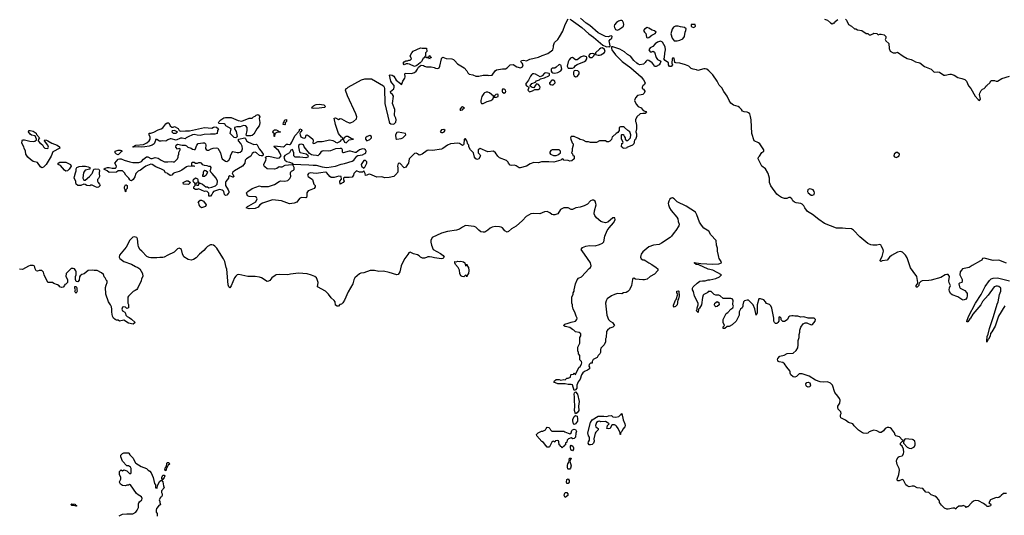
# Model space of a CAD drawing. Header units: inches. Extents: x 2386215 to 2556187, y 580866 to 760840.
# Tile 57 of 203: x 2408011 to 2421221, y 675403 to 682056. Entities that reach past the tile are written whole.
import ezdxf

# ---------------------------------------------------------------- set-up
doc = ezdxf.new("R2010")
doc.units = ezdxf.units.IN
doc.header["$MEASUREMENT"] = 0
for name, color, linetype in [('C4607', 7, 'Continuous'), ('C4608', 7, 'Continuous'), ('C4617', 7, 'Continuous'), ('C4618', 7, 'Continuous'), ('C4627', 7, 'Continuous'), ('C4628', 7, 'Continuous')]:
    doc.layers.add(name, color=color, linetype=linetype)

msp = doc.modelspace()

# ---------------------------------------------------------------- linework, layer by layer
at = {"layer": 'C4607', "color": 5}
for points, elevation in [([(2409078, 680000), (2409077, 679990), (2409082, 679950), (2409070, 679926), (2409054, 679910), (2409054, 679890), (2409062, 679870), (2409082, 679850), (2409091, 679830), (2409070, 679809), (2409050, 679804), (2409026, 679810), (2408984, 679836), (2408964, 679836), (2408950, 679826), (2408910, 679829), (2408890, 679842), (2408870, 679848), (2408830, 679828), (2408789, 679829), (2408769, 679850), (2408762, 679870), (2408762, 679890), (2408742, 679930), (2408744, 679950), (2408760, 680000)], 60), ([(2408868, 680000), (2408861, 679970), (2408858, 679930), (2408870, 679902), (2408890, 679902), (2408949, 679951), (2408982, 679990), (2408986, 680000)], 60), ([(2409580, 680000), (2409571, 679990), (2409554, 679946), (2409531, 679910), (2409510, 679895), (2409498, 679898), (2409490, 679906), (2409475, 679930), (2409435, 679970), (2409418, 679998), (2409416, 680000)], 60), ([(2410000, 679987), (2409990, 679994), (2409970, 679998), (2409969, 680000)], 60), ([(2410000, 678895), (2409950, 678870), (2409930, 678864), (2409890, 678865), (2409850, 678858), (2409770, 678858), (2409750, 678862), (2409718, 678878), (2409650, 678949), (2409624, 678970), (2409604, 679010), (2409599, 679030), (2409593, 679113), (2409582, 679130), (2409550, 679143), (2409530, 679138), (2409490, 679098), (2409438, 679002), (2409350, 678893), (2409344, 678870), (2409356, 678850), (2409410, 678808), (2409510, 678774), (2409563, 678743), (2409596, 678730), (2409621, 678710), (2409658, 678650), (2409662, 678610), (2409644, 678576), (2409642, 678550), (2409590, 678446), (2409584, 678436), (2409560, 678420), (2409532, 678408), (2409470, 678346), (2409462, 678330), (2409462, 678250), (2409471, 678231), (2409471, 678189), (2409450, 678178), (2409430, 678198), (2409410, 678202), (2409390, 678195), (2409381, 678170), (2409392, 678150), (2409422, 678130), (2409432, 678112), (2409434, 678090), (2409454, 678070), (2409480, 678060), (2409510, 678038), (2409562, 677990), (2409534, 677970), (2409470, 677982), (2409410, 678022), (2409350, 678008), (2409330, 678022), (2409310, 678024), (2409290, 678033), (2409270, 678050), (2409258, 678078), (2409249, 678130), (2409249, 678170), (2409242, 678202), (2409230, 678228), (2409201, 678270), (2409167, 678373), (2409166, 678414), (2409162, 678422), (2409163, 678463), (2409169, 678491), (2409186, 678530), (2409186, 678550), (2409176, 678556), (2409158, 678590), (2409145, 678605), (2409134, 678634), (2409110, 678658), (2409050, 678688), (2409012, 678688), (2408990, 678694), (2408930, 678689), (2408874, 678646), (2408843, 678637), (2408821, 678619), (2408815, 678605), (2408810, 678558), (2408790, 678535), (2408770, 678542), (2408759, 678570), (2408761, 678610), (2408769, 678630), (2408769, 678670), (2408763, 678683), (2408746, 678710), (2408730, 678718), (2408702, 678718), (2408633, 678647), (2408632, 678610), (2408652, 678568), (2408650, 678526), (2408630, 678506), (2408618, 678502), (2408614, 678490), (2408593, 678467), (2408570, 678462), (2408550, 678469), (2408542, 678482), (2408518, 678498), (2408470, 678515), (2408450, 678528), (2408390, 678526), (2408338, 678630), (2408328, 678668), (2408307, 678687), (2408270, 678688), (2408250, 678678), (2408230, 678686), (2408218, 678710), (2408216, 678736), (2408206, 678750), (2408190, 678758), (2408150, 678755), (2408130, 678749), (2408050, 678704), (2408010, 678709)], 80), ([(2409345, 675395), (2409390, 675418), (2409450, 675425), (2409530, 675425), (2409570, 675445), (2409588, 675470), (2409604, 675510), (2409604, 675556), (2409608, 675572), (2409616, 675584), (2409648, 675610), (2409655, 675630), (2409646, 675650), (2409599, 675679), (2409578, 675698), (2409498, 675810), (2409485, 675815), (2409470, 675808), (2409450, 675808), (2409430, 675798), (2409390, 675802), (2409362, 675822), (2409350, 675846), (2409350, 675854), (2409368, 675890), (2409369, 675910), (2409349, 675950), (2409348, 675990), (2409366, 676010), (2409372, 676012), (2409390, 676002), (2409410, 676012), (2409450, 675998), (2409490, 675962), (2409507, 675973), (2409508, 676030), (2409498, 676050), (2409470, 676068), (2409449, 676069), (2409390, 676128), (2409369, 676190), (2409369, 676211), (2409389, 676231), (2409410, 676242), (2409470, 676242), (2409477, 676237), (2409490, 676214), (2409532, 676170), (2409562, 676110), (2409570, 676102), (2409640, 676060), (2409714, 676030), (2409734, 676010), (2409757, 675997), (2409775, 675975), (2409802, 675910), (2409821, 675830), (2409832, 675810), (2409834, 675770), (2409853, 675767), (2409858, 675802), (2409890, 675861), (2409914, 675874), (2409930, 675854), (2409938, 675798), (2409951, 675770), (2409912, 675730), (2409912, 675710), (2409922, 675690), (2409922, 675670), (2409914, 675650), (2409900, 675640), (2409882, 675610), (2409892, 675590), (2409893, 675573), (2409902, 675550), (2409872, 675528), (2409846, 675494), (2409842, 675470), (2409844, 675444), (2409853, 675427), (2409854, 675390)], 80), ([(2410000, 676069), (2409982, 676038), (2409970, 675998), (2409958, 676010), (2409969, 676051), (2409979, 676061), (2409983, 676097), (2409990, 676111), (2410000, 676112)], 80)]:
    msp.add_lwpolyline(points, dxfattribs=dict(at, elevation=elevation))
for points, elevation in [([(2409430, 679746), (2409428, 679770), (2409418, 679790), (2409418, 679810), (2409424, 679830), (2409430, 679838), (2409438, 679838), (2409451, 679831), (2409451, 679789), (2409434, 679770), (2409434, 679750)], 60), ([(2408766, 678386), (2408749, 678410), (2408758, 678430), (2408749, 678450), (2408750, 678474), (2408770, 678474), (2408777, 678457), (2408776, 678430), (2408781, 678410), (2408770, 678386)], 80), ([(2409926, 675886), (2409918, 675898), (2409917, 675910), (2409930, 675942), (2409950, 675942), (2409956, 675930), (2409951, 675910), (2409930, 675886)], 80), ([(2408770, 675525), (2408735, 675535), (2408710, 675535), (2408695, 675550), (2408710, 675557), (2408752, 675552), (2408758, 675538), (2408778, 675530)], 80)]:
    msp.add_lwpolyline(points, close=True, dxfattribs=dict(at, elevation=elevation))
at = {"layer": 'C4608', "color": 5, "elevation": 60}
for points in [[(2410000, 680442), (2409970, 680427), (2409930, 680429), (2409910, 680423), (2409885, 680425), (2409850, 680448), (2409834, 680446), (2409834, 680434), (2409813, 680390), (2409790, 680372), (2409750, 680358), (2409690, 680350), (2409650, 680344), (2409610, 680350), (2409544, 680344), (2409529, 680349), (2409570, 680373), (2409670, 680379), (2409716, 680404), (2409746, 680430), (2409762, 680450), (2409760, 680480), (2409748, 680510), (2409749, 680531), (2409770, 680532), (2409810, 680545), (2409870, 680578), (2409910, 680591), (2409930, 680605), (2409970, 680658), (2409990, 680671), (2410000, 680672)], [(2408760, 680000), (2408769, 680029), (2408770, 680054), (2408778, 680070), (2408810, 680086), (2408850, 680091), (2408894, 680090), (2408930, 680081), (2408952, 680070), (2408954, 680050), (2408890, 680035), (2408871, 680010), (2408868, 680000)], [(2409416, 680000), (2409390, 680028), (2409333, 680027), (2409310, 680009), (2409210, 680004), (2409184, 680025), (2409138, 680050), (2409158, 680062), (2409190, 680071), (2409210, 680071), (2409250, 680062), (2409296, 680064), (2409307, 680073), (2409308, 680090), (2409289, 680130), (2409330, 680184), (2409350, 680190), (2409372, 680190), (2409411, 680170), (2409490, 680148), (2409530, 680141), (2409610, 680138), (2409634, 680146), (2409646, 680154), (2409670, 680185), (2409710, 680216), (2409730, 680217), (2409770, 680194), (2409790, 680194), (2409830, 680204), (2409870, 680199), (2409911, 680170), (2409954, 680150), (2409990, 680147), (2410000, 680148)], [(2409969, 680000), (2409949, 680030), (2409914, 680050), (2409839, 680079), (2409790, 680114), (2409770, 680115), (2409705, 680090), (2409670, 680069), (2409630, 680037), (2409599, 680021), (2409580, 680000)], [(2408986, 680000), (2409006, 680050), (2409030, 680056), (2409072, 680050), (2409081, 680030), (2409078, 680000)]]:
    msp.add_lwpolyline(points, dxfattribs=at)
for points in [[(2408390, 680325), (2408396, 680344), (2408389, 680370), (2408343, 680430), (2408350, 680441), (2408370, 680439), (2408390, 680430), (2408440, 680400), (2408515, 680370), (2408544, 680350), (2408548, 680330), (2408457, 680283), (2408434, 680226), (2408365, 680110), (2408330, 680076), (2408310, 680069), (2408290, 680079), (2408250, 680139), (2408190, 680154), (2408157, 680177), (2408119, 680210), (2408094, 680250), (2408089, 680290), (2408069, 680330), (2408068, 680350), (2408040, 680400), (2408042, 680430), (2408050, 680442), (2408056, 680444), (2408076, 680444), (2408145, 680425), (2408190, 680421), (2408214, 680426), (2408235, 680445), (2408238, 680450), (2408217, 680497), (2408170, 680506), (2408150, 680518), (2408128, 680550), (2408133, 680567), (2408150, 680570), (2408190, 680558), (2408230, 680531), (2408236, 680516), (2408276, 680470), (2408262, 680450), (2408258, 680430), (2408282, 680402), (2408316, 680375), (2408331, 680350), (2408350, 680331)], [(2409330, 680242), (2409310, 680250), (2409293, 680270), (2409292, 680290), (2409303, 680297), (2409330, 680303), (2409364, 680304), (2409380, 680300), (2409386, 680290), (2409370, 680281)], [(2408630, 680023), (2408610, 680037), (2408559, 680100), (2408529, 680110), (2408528, 680130), (2408550, 680142), (2408630, 680142), (2408694, 680110), (2408702, 680090), (2408673, 680050), (2408650, 680027)]]:
    msp.add_lwpolyline(points, close=True, dxfattribs=at)
at = {"layer": 'C4617', "color": 5}
for points, elevation in [([(2410088, 680000), (2410071, 679990), (2410050, 679968), (2410036, 679964), (2410030, 679964), (2410000, 679987)], 60), ([(2410867, 680000), (2410862, 679990), (2410870, 679982), (2410882, 679950), (2410876, 679944), (2410870, 679942), (2410830, 679958), (2410812, 679948), (2410811, 679930), (2410777, 679883), (2410771, 679869), (2410771, 679830), (2410810, 679774), (2410816, 679750), (2410816, 679730), (2410810, 679722), (2410790, 679702), (2410770, 679698), (2410758, 679710), (2410749, 679750), (2410740, 679760), (2410729, 679769), (2410690, 679775), (2410611, 679749), (2410602, 679738), (2410590, 679708), (2410570, 679688), (2410547, 679687), (2410547, 679727), (2410526, 679750), (2410510, 679755), (2410490, 679749), (2410410, 679786), (2410390, 679778), (2410370, 679778), (2410348, 679790), (2410348, 679810), (2410366, 679830), (2410366, 679850), (2410362, 679862), (2410346, 679870), (2410338, 679890), (2410342, 679910), (2410370, 679932), (2410398, 679918), (2410402, 679910), (2410402, 679882), (2410418, 679862), (2410410, 679866), (2410378, 679862), (2410374, 679850), (2410378, 679838), (2410390, 679834), (2410410, 679834), (2410420, 679860), (2410430, 679862), (2410462, 679850), (2410510, 679811), (2410530, 679811), (2410550, 679801), (2410590, 679806), (2410636, 679824), (2410662, 679850), (2410664, 679890), (2410649, 679930), (2410618, 679958), (2410593, 679993), (2410583, 680000)], 60), ([(2410528, 680000), (2410512, 679970), (2410490, 679949), (2410466, 679950), (2410468, 679968), (2410476, 679984), (2410477, 680000)], 60), ([(2412053, 680000), (2411990, 679990), (2411910, 679998), (2411887, 679990), (2411871, 679970), (2411882, 679950), (2411938, 679910), (2411958, 679850), (2411974, 679830), (2411974, 679810), (2411962, 679790), (2411895, 679765), (2411883, 679757), (2411865, 679730), (2411865, 679690), (2411858, 679670), (2411850, 679665), (2411790, 679669), (2411765, 679655), (2411730, 679607), (2411693, 679593), (2411630, 679584), (2411524, 679624), (2411402, 679638), (2411267, 679593), (2411231, 679570), (2411210, 679541), (2411170, 679523), (2411090, 679519), (2411048, 679530), (2411068, 679550), (2411085, 679555), (2411178, 679610), (2411198, 679650), (2411188, 679668), (2411176, 679676), (2411090, 679683), (2411069, 679690), (2411055, 679730), (2411070, 679751), (2411130, 679791), (2411230, 679825), (2411250, 679818), (2411350, 679818), (2411430, 679843), (2411490, 679886), (2411510, 679891), (2411570, 679887), (2411610, 679896), (2411636, 679924), (2411647, 679950), (2411643, 679990), (2411644, 680000)], 60), ([(2412502, 680000), (2412492, 679990), (2412491, 679970), (2412470, 679944), (2412430, 679936), (2412362, 679938), (2412354, 679930), (2412354, 679910), (2412362, 679890), (2412352, 679870), (2412309, 679849), (2412307, 679887), (2412327, 679913), (2412326, 679950), (2412294, 679954), (2412230, 679939), (2412190, 679939), (2412170, 679953), (2412133, 680000)], 60), ([(2413077, 680000), (2413070, 679989), (2413030, 679949), (2412970, 679937), (2412910, 679935), (2412870, 679945), (2412804, 679944), (2412710, 679982), (2412684, 679976), (2412670, 679968), (2412650, 679966), (2412648, 679990), (2412643, 680000)], 60), ([(2420000, 678677), (2419965, 678725), (2419918, 678858), (2419895, 678895), (2419857, 678937), (2419830, 678946), (2419790, 678936), (2419707, 678890), (2419683, 678870), (2419650, 678826), (2419583, 678817), (2419566, 678810), (2419558, 678818), (2419555, 678830), (2419582, 678878), (2419601, 678950), (2419596, 678970), (2419572, 679010), (2419568, 679030), (2419550, 679039), (2419512, 679028), (2419458, 679030), (2419430, 679035), (2419390, 679052), (2419281, 679142), (2419200, 679230), (2419170, 679248), (2419091, 679251), (2419050, 679258), (2418970, 679257), (2418810, 679322), (2418732, 679372), (2418650, 679443), (2418582, 679482), (2418543, 679530), (2418530, 679555), (2418510, 679579), (2418490, 679589), (2418430, 679597), (2418407, 679607), (2418384, 679624), (2418369, 679650), (2418350, 679669), (2418330, 679669), (2418304, 679656), (2418270, 679657), (2418230, 679668), (2418190, 679694), (2418170, 679714), (2418087, 679827), (2418073, 679870), (2418071, 679930), (2418055, 679990), (2418049, 680000)], 60), ([(2420000, 675796), (2419985, 675795), (2419944, 675784), (2419917, 675797), (2419902, 675810), (2419870, 675875), (2419850, 675882), (2419810, 675868), (2419790, 675866), (2419782, 675890), (2419806, 675950), (2419813, 676010), (2419809, 676030), (2419783, 676083), (2419774, 676130), (2419779, 676150), (2419798, 676182), (2419810, 676191), (2419850, 676201), (2419859, 676210), (2419870, 676234), (2419874, 676250), (2419869, 676290), (2419849, 676329), (2419829, 676351), (2419829, 676370), (2419850, 676394), (2419862, 676398), (2419866, 676410), (2419850, 676418), (2419814, 676455), (2419768, 676470), (2419759, 676479), (2419749, 676510), (2419710, 676564), (2419690, 676577), (2419670, 676581), (2419650, 676581), (2419622, 676570), (2419602, 676538), (2419570, 676515), (2419550, 676514), (2419510, 676537), (2419470, 676544), (2419442, 676538), (2419410, 676523), (2419390, 676506), (2419370, 676501), (2419330, 676504), (2419318, 676510), (2419266, 676546), (2419206, 676606), (2419188, 676630), (2419130, 676649), (2419090, 676679), (2419029, 676710), (2419022, 676730), (2419024, 676750), (2419033, 676770), (2419029, 676790), (2418994, 676830), (2418989, 676850), (2418989, 676870), (2419013, 676910), (2419019, 676950), (2419012, 676972), (2418990, 677004), (2418949, 677050), (2418916, 677150), (2418890, 677179), (2418850, 677194), (2418790, 677189), (2418750, 677193), (2418690, 677217), (2418602, 677270), (2418510, 677304), (2418470, 677302), (2418434, 677266), (2418410, 677259), (2418390, 677262), (2418358, 677290), (2418349, 677309), (2418349, 677330), (2418343, 677343), (2418302, 677390), (2418270, 677438), (2418250, 677455), (2418202, 677462), (2418189, 677469), (2418182, 677482), (2418179, 677490), (2418182, 677510), (2418210, 677539), (2418266, 677554), (2418310, 677575), (2418390, 677581), (2418430, 677615), (2418450, 677650), (2418455, 677690), (2418454, 677750), (2418468, 677790), (2418468, 677828), (2418477, 677863), (2418477, 677890), (2418490, 677930), (2418524, 677975), (2418550, 677987), (2418570, 677986), (2418630, 677961), (2418650, 677965), (2418682, 678010), (2418688, 678030), (2418670, 678048), (2418590, 678048), (2418530, 678066), (2418490, 678062), (2418450, 678075), (2418410, 678075), (2418390, 678082), (2418370, 678082), (2418344, 678076), (2418332, 678068), (2418310, 678026), (2418270, 678006), (2418250, 678006), (2418227, 678027), (2418226, 678050), (2418210, 678066), (2418198, 678062), (2418194, 678050), (2418194, 678010), (2418182, 677990), (2418170, 677978), (2418150, 677978), (2418138, 677990), (2418129, 678009), (2418129, 678051), (2418103, 678183), (2418090, 678215), (2418070, 678235), (2418030, 678246), (2418018, 678270), (2417994, 678294), (2417950, 678309), (2417930, 678308), (2417907, 678230), (2417904, 678116), (2417890, 678088), (2417873, 678173), (2417853, 678230), (2417790, 678289), (2417770, 678293), (2417737, 678283), (2417721, 678270), (2417711, 678230), (2417712, 678210), (2417702, 678190), (2417682, 678170), (2417664, 678136), (2417662, 678090), (2417622, 678010), (2417570, 677958), (2417530, 677938), (2417502, 677938), (2417470, 677909), (2417450, 677909), (2417449, 677931), (2417466, 677950), (2417449, 677989), (2417448, 678030), (2417490, 678112), (2417510, 678125), (2417550, 678171), (2417579, 678190), (2417589, 678210), (2417579, 678230), (2417584, 678290), (2417570, 678309), (2417550, 678315), (2417450, 678315), (2417410, 678348), (2417390, 678358), (2417350, 678358), (2417330, 678366), (2417290, 678406), (2417250, 678406), (2417244, 678396), (2417191, 678369), (2417182, 678358), (2417170, 678326), (2417159, 678230), (2417130, 678182), (2417118, 678170), (2417114, 678126), (2417090, 678148), (2417102, 678170), (2417101, 678190), (2417113, 678227), (2417113, 678250), (2417066, 678346), (2417050, 678406), (2417038, 678430), (2417038, 678450), (2417046, 678470), (2417100, 678520), (2417136, 678544), (2417170, 678551), (2417210, 678551), (2417250, 678565), (2417270, 678565), (2417350, 678581), (2417398, 678602), (2417426, 678630), (2417310, 678692), (2417250, 678709), (2417123, 678763), (2417088, 678770), (2417058, 678790), (2417070, 678795), (2417086, 678794), (2417150, 678781), (2417310, 678773), (2417390, 678777), (2417428, 678792), (2417424, 678810), (2417395, 678850), (2417389, 678869), (2417388, 678892), (2417375, 678950), (2417375, 678990), (2417362, 679030), (2417354, 679094), (2417286, 679166), (2417257, 679217), (2417190, 679259), (2417157, 679297), (2417130, 679338), (2417098, 679438), (2417078, 679470), (2416954, 679554), (2416834, 679610), (2416790, 679653), (2416770, 679664), (2416750, 679661), (2416734, 679646), (2416720, 679620), (2416711, 679590), (2416715, 679570), (2416731, 679530), (2416753, 679493), (2416826, 679406), (2416842, 679382), (2416846, 679346), (2416858, 679310), (2416853, 679287), (2416816, 679224), (2416790, 679198), (2416758, 679150), (2416738, 679130), (2416624, 679056), (2416590, 679039), (2416514, 679030), (2416450, 679009), (2416370, 678938), (2416351, 678910), (2416344, 678890), (2416342, 678870), (2416350, 678846), (2416370, 678831), (2416390, 678831), (2416410, 678821), (2416451, 678791), (2416492, 678770), (2416551, 678731), (2416572, 678710), (2416572, 678690), (2416530, 678642), (2416470, 678609), (2416430, 678574), (2416395, 678565), (2416370, 678564), (2416275, 678575), (2416250, 678586), (2416238, 678582), (2416232, 678568), (2416221, 678490), (2416191, 678430), (2416170, 678408), (2416150, 678395), (2416110, 678388), (2416090, 678378), (2416030, 678382), (2415990, 678369), (2415952, 678350), (2415891, 678309), (2415878, 678282), (2415871, 678250), (2415888, 678088), (2415911, 678030), (2415931, 678010), (2415965, 677990), (2415991, 677950), (2415970, 677929), (2415930, 677914), (2415896, 677890), (2415885, 677870), (2415878, 677790), (2415872, 677770), (2415872, 677730), (2415852, 677690), (2415810, 677646), (2415804, 677624), (2415802, 677590), (2415794, 677570), (2415770, 677546), (2415757, 677523), (2415705, 677495), (2415693, 677467), (2415690, 677446), (2415670, 677446), (2415650, 677426), (2415647, 677407), (2415654, 677390), (2415654, 677370), (2415631, 677350), (2415590, 677332), (2415566, 677314), (2415547, 677290), (2415530, 677230), (2415506, 677194), (2415486, 677150), (2415485, 677110), (2415470, 677086), (2415450, 677078), (2415430, 677153), (2415410, 677159), (2415370, 677157), (2415330, 677168), (2415230, 677169), (2415178, 677190), (2415186, 677210), (2415210, 677225), (2415250, 677225), (2415270, 677218), (2415310, 677225), (2415330, 677222), (2415350, 677242), (2415370, 677245), (2415402, 677258), (2415406, 677290), (2415410, 677294), (2415442, 677298), (2415450, 677314), (2415458, 677298), (2415470, 677294), (2415514, 677386), (2415530, 677402), (2415550, 677434), (2415553, 677450), (2415550, 677466), (2415526, 677490), (2415526, 677550), (2415508, 677570), (2415507, 677587), (2415498, 677610), (2415500, 677660), (2415527, 677713), (2415526, 677790), (2415538, 677810), (2415538, 677838), (2415518, 677858), (2415468, 677868), (2415446, 677890), (2415430, 677895), (2415390, 677922), (2415330, 677938), (2415308, 677950), (2415326, 677970), (2415370, 677981), (2415410, 677997), (2415469, 678011), (2415484, 678030), (2415489, 678050), (2415475, 678075), (2415458, 678130), (2415438, 678170), (2415428, 678210), (2415428, 678230), (2415418, 678250), (2415418, 678330), (2415438, 678370), (2415438, 678390), (2415448, 678410), (2415449, 678430), (2415469, 678510), (2415490, 678562), (2415510, 678585), (2415550, 678605), (2415650, 678718), (2415668, 678730), (2415678, 678750), (2415669, 678790), (2415589, 678909), (2415542, 678970), (2415563, 678997), (2415605, 679015), (2415654, 679026), (2415730, 679019), (2415790, 679037), (2415830, 679055), (2415847, 679073), (2415862, 679150), (2415894, 679226), (2415918, 679262), (2415976, 679330), (2415999, 679370), (2415995, 679395), (2415970, 679398), (2415900, 679340), (2415870, 679329), (2415837, 679337), (2415810, 679349), (2415750, 679394), (2415726, 679426), (2415718, 679450), (2415722, 679490), (2415744, 679570), (2415743, 679590), (2415730, 679622), (2415710, 679634), (2415690, 679633), (2415670, 679624), (2415630, 679579), (2415583, 679557), (2415530, 679539), (2415471, 679529), (2415430, 679506), (2415410, 679506), (2415369, 679529), (2415310, 679529), (2415265, 679510), (2415230, 679449), (2415190, 679435), (2415170, 679435), (2415150, 679442), (2415123, 679463), (2415090, 679479), (2415050, 679475), (2414990, 679452), (2414910, 679456), (2414870, 679450), (2414806, 679414), (2414759, 679361), (2414670, 679285), (2414610, 679250), (2414570, 679213), (2414550, 679205), (2414521, 679221), (2414490, 679262), (2414470, 679273), (2414450, 679277), (2414390, 679281), (2414352, 679270), (2414322, 679258), (2414290, 679229), (2414250, 679202), (2414230, 679202), (2414198, 679210), (2414170, 679229), (2414129, 679270), (2414110, 679281), (2413990, 679293), (2413950, 679273), (2413910, 679245), (2413870, 679229), (2413750, 679212), (2413670, 679192), (2413546, 679130), (2413528, 679092), (2413527, 679070), (2413536, 679030), (2413558, 678970), (2413658, 678918), (2413692, 678892), (2413704, 678870), (2413690, 678850), (2413672, 678848), (2413577, 678857), (2413542, 678870), (2413507, 678873), (2413488, 678872), (2413470, 678862), (2413444, 678856), (2413416, 678856), (2413390, 678868), (2413370, 678888), (2413350, 678898), (2413294, 678914), (2413250, 678935), (2413230, 678928), (2413217, 678903), (2413176, 678850), (2413146, 678794), (2413128, 678750), (2413111, 678670), (2413090, 678635), (2413070, 678629), (2412970, 678661), (2412890, 678679), (2412830, 678676), (2412769, 678689), (2412713, 678687), (2412630, 678657), (2412590, 678653), (2412570, 678645), (2412506, 678590), (2412494, 678566), (2412479, 678510), (2412417, 678403), (2412370, 678289), (2412346, 678254), (2412330, 678238), (2412307, 678233), (2412290, 678209), (2412269, 678209), (2412250, 678222), (2412242, 678270), (2412230, 678288), (2412190, 678322), (2412155, 678370), (2412113, 678413), (2412008, 678470), (2412015, 678530), (2412004, 678570), (2411993, 678590), (2411970, 678609), (2411927, 678627), (2411870, 678645), (2411750, 678653), (2411642, 678638), (2411610, 678629), (2411490, 678637), (2411450, 678629), (2411438, 678622), (2411395, 678590), (2411365, 678555), (2411350, 678544), (2411330, 678541), (2411255, 678590), (2411230, 678599), (2411169, 678609), (2411070, 678609), (2410950, 678635), (2410930, 678629), (2410910, 678614), (2410891, 678589), (2410850, 678485), (2410830, 678456), (2410816, 678470), (2410810, 678498), (2410790, 678708), (2410781, 678730), (2410764, 678810), (2410746, 678846), (2410690, 678929), (2410656, 678990), (2410630, 679018), (2410610, 679029), (2410590, 679035), (2410570, 679032), (2410531, 679010), (2410506, 678990), (2410481, 678958), (2410423, 678910), (2410379, 678861), (2410341, 678839), (2410310, 678829), (2410270, 678837), (2410214, 678874), (2410193, 678913), (2410180, 678970), (2410170, 678982), (2410150, 678987), (2410130, 678978), (2410083, 678937), (2410000, 678895)], 80), ([(2420000, 676414), (2419990, 676421), (2419892, 676428), (2419873, 676407), (2419871, 676370), (2419918, 676318), (2419945, 676305), (2419970, 676302), (2420000, 676314)], 80), ([(2410000, 676112), (2410010, 676112), (2410019, 676090), (2410004, 676076), (2410000, 676069)], 80)]:
    msp.add_lwpolyline(points, dxfattribs=dict(at, elevation=elevation))
for points, elevation in [([(2410270, 679845), (2410209, 679849), (2410206, 679870), (2410249, 679891), (2410271, 679891), (2410302, 679870), (2410282, 679850)], 60), ([(2418610, 679785), (2418590, 679775), (2418585, 679770), (2418583, 679750), (2418591, 679730), (2418630, 679699), (2418650, 679699), (2418669, 679711), (2418675, 679730), (2418669, 679750), (2418656, 679770), (2418630, 679783)], 60), ([(2410450, 679529), (2410428, 679550), (2410418, 679570), (2410416, 679596), (2410406, 679610), (2410430, 679632), (2410452, 679632), (2410478, 679618), (2410514, 679570), (2410502, 679550), (2410490, 679542)], 60), ([(2413990, 678754), (2414002, 678758), (2414010, 678774), (2414013, 678753), (2414031, 678731), (2414038, 678690), (2414032, 678650), (2414013, 678627), (2414010, 678606), (2414002, 678622), (2413990, 678626), (2413970, 678606), (2413948, 678608), (2413930, 678618), (2413917, 678650), (2413913, 678693), (2413893, 678730), (2413858, 678770), (2413849, 678790), (2413849, 678811), (2413865, 678805), (2413890, 678813), (2413910, 678811), (2413930, 678816), (2413966, 678806), (2413982, 678790)], 80), ([(2416790, 678198), (2416782, 678210), (2416785, 678225), (2416810, 678291), (2416819, 678301), (2416842, 678370), (2416829, 678390), (2416829, 678410), (2416850, 678418), (2416856, 678410), (2416861, 678350), (2416851, 678310), (2416843, 678297), (2416831, 678230), (2416810, 678204)], 80), ([(2417350, 678202), (2417337, 678217), (2417333, 678230), (2417339, 678250), (2417350, 678261), (2417370, 678271), (2417390, 678258), (2417396, 678230), (2417370, 678206)], 80), ([(2418590, 677123), (2418570, 677134), (2418563, 677143), (2418559, 677170), (2418570, 677185), (2418590, 677191), (2418610, 677182), (2418619, 677150), (2418610, 677129)], 80), ([(2415470, 676766), (2415456, 676810), (2415459, 676870), (2415453, 676950), (2415454, 676995), (2415449, 677030), (2415454, 677046), (2415470, 677062), (2415494, 677030), (2415518, 676930), (2415510, 676870), (2415512, 676808), (2415490, 676778)], 80), ([(2415450, 676624), (2415442, 676630), (2415432, 676670), (2415434, 676690), (2415449, 676731), (2415470, 676742), (2415490, 676734), (2415497, 676697), (2415495, 676665), (2415470, 676629)], 80), ([(2416070, 676486), (2416066, 676490), (2416066, 676510), (2416042, 676570), (2416020, 676600), (2416010, 676608), (2415990, 676618), (2415964, 676616), (2415952, 676608), (2415932, 676570), (2415905, 676565), (2415888, 676570), (2415895, 676585), (2415898, 676610), (2415918, 676630), (2415895, 676650), (2415870, 676661), (2415810, 676659), (2415790, 676665), (2415770, 676664), (2415751, 676649), (2415736, 676610), (2415742, 676590), (2415757, 676577), (2415774, 676570), (2415774, 676550), (2415740, 676520), (2415730, 676506), (2415716, 676430), (2415720, 676400), (2415711, 676370), (2415690, 676355), (2415670, 676349), (2415650, 676348), (2415638, 676370), (2415642, 676390), (2415655, 676410), (2415655, 676430), (2415654, 676450), (2415644, 676470), (2415634, 676510), (2415669, 676651), (2415690, 676685), (2415770, 676736), (2415850, 676736), (2415890, 676730), (2415910, 676737), (2415950, 676741), (2415970, 676723), (2416010, 676719), (2416049, 676731), (2416070, 676754), (2416082, 676758), (2416086, 676770), (2416091, 676771), (2416106, 676686), (2416131, 676630), (2416135, 676610), (2416131, 676590), (2416102, 676558), (2416090, 676526), (2416074, 676510)], 80), ([(2415150, 676531), (2415310, 676534), (2415324, 676524), (2415390, 676498), (2415410, 676512), (2415420, 676540), (2415429, 676551), (2415450, 676561), (2415470, 676556), (2415482, 676530), (2415474, 676506), (2415466, 676450), (2415450, 676434), (2415431, 676429), (2415410, 676444), (2415372, 676428), (2415354, 676410), (2415350, 676386), (2415334, 676370), (2415334, 676350), (2415318, 676342), (2415310, 676326), (2415298, 676322), (2415290, 676306), (2415282, 676322), (2415267, 676327), (2415262, 676342), (2415247, 676347), (2415246, 676390), (2415242, 676402), (2415230, 676406), (2415198, 676402), (2415190, 676386), (2415178, 676398), (2415164, 676396), (2415150, 676386), (2415117, 676323), (2415110, 676318), (2415090, 676318), (2415070, 676338), (2415040, 676380), (2415016, 676396), (2414949, 676469), (2414946, 676490), (2414969, 676511), (2415010, 676532), (2415030, 676532), (2415066, 676550), (2415075, 676570), (2415090, 676585), (2415110, 676582), (2415122, 676570), (2415131, 676550)], 80), ([(2415430, 676269), (2415410, 676279), (2415404, 676290), (2415399, 676310), (2415401, 676330), (2415410, 676346), (2415431, 676330), (2415443, 676310), (2415441, 676290)], 80), ([(2415370, 676022), (2415367, 676027), (2415359, 676050), (2415359, 676070), (2415365, 676095), (2415388, 676130), (2415385, 676145), (2415389, 676170), (2415410, 676171), (2415394, 676130), (2415411, 676069), (2415402, 676038), (2415390, 676024)], 80), ([(2415350, 675828), (2415347, 675850), (2415350, 675882), (2415370, 675892), (2415385, 675870), (2415381, 675850), (2415370, 675829)], 80), ([(2415330, 675642), (2415314, 675670), (2415319, 675690), (2415330, 675711), (2415350, 675711), (2415365, 675690), (2415365, 675670)], 80)]:
    msp.add_lwpolyline(points, close=True, dxfattribs=dict(at, elevation=elevation))
at = {"layer": 'C4618', "color": 5, "elevation": 60}
for points in [[(2415390, 682063), (2415410, 682053), (2415471, 682011), (2415551, 681951), (2415647, 681867), (2415710, 681823), (2415836, 681716), (2415876, 681696), (2415890, 681692), (2415916, 681696), (2415927, 681693), (2415934, 681706), (2415920, 681770), (2415931, 681789), (2415955, 681810), (2415962, 681830), (2415956, 681836), (2415950, 681840), (2415930, 681836), (2415910, 681827), (2415872, 681828), (2415770, 681878), (2415660, 681980), (2415610, 682009), (2415537, 682077)], [(2411644, 680000), (2411647, 680013), (2411656, 680024), (2411684, 680036), (2411694, 680046), (2411693, 680073), (2411678, 680098), (2411666, 680106), (2411570, 680099), (2411530, 680077), (2411510, 680074), (2411490, 680079), (2411461, 680059), (2411429, 680051), (2411332, 680052), (2411300, 680080), (2411291, 680090), (2411287, 680110), (2411315, 680170), (2411319, 680190), (2411309, 680210), (2411321, 680219), (2411354, 680226), (2411470, 680195), (2411498, 680202), (2411517, 680230), (2411498, 680278), (2411481, 680301), (2411426, 680350), (2411430, 680362), (2411549, 680350), (2411562, 680358), (2411590, 680386), (2411610, 680387), (2411630, 680379), (2411638, 680382), (2411650, 680391), (2411663, 680410), (2411702, 680498), (2411760, 680560), (2411770, 680590), (2411790, 680581), (2411794, 680570), (2411784, 680550), (2411776, 680544), (2411771, 680530), (2411774, 680510), (2411784, 680484), (2411810, 680468), (2411836, 680464), (2411846, 680474), (2411854, 680506), (2411870, 680510), (2411894, 680494), (2411942, 680450), (2411947, 680430), (2411945, 680405), (2411950, 680394), (2411970, 680398), (2412010, 680419), (2412070, 680422), (2412170, 680443), (2412213, 680433), (2412241, 680420), (2412250, 680411), (2412270, 680405), (2412290, 680411), (2412314, 680425), (2412330, 680445), (2412346, 680450), (2412342, 680470), (2412330, 680479), (2412290, 680530), (2412250, 680649), (2412230, 680734), (2412250, 680738), (2412290, 680718), (2412310, 680731), (2412330, 680727), (2412390, 680690), (2412430, 680673), (2412450, 680673), (2412489, 680690), (2412530, 680726), (2412532, 680750), (2412520, 680790), (2412410, 681035), (2412384, 681110), (2412390, 681130), (2412404, 681136), (2412416, 681150), (2412597, 681250), (2412642, 681262), (2412710, 681264), (2412730, 681260), (2412890, 681166), (2412900, 681150), (2412904, 681130), (2412912, 680930), (2412966, 680686), (2412972, 680672), (2412990, 680656), (2413030, 680655), (2413050, 680671), (2413058, 680682), (2413064, 680710), (2413056, 680736), (2413039, 680770), (2413044, 680850), (2413013, 680930), (2413026, 681030), (2413014, 681050), (2412990, 681070), (2412988, 681090), (2413031, 681129), (2413036, 681150), (2413033, 681173), (2413003, 681210), (2412992, 681230), (2412974, 681310), (2412983, 681317), (2413010, 681312), (2413030, 681297), (2413064, 681244), (2413121, 681200), (2413130, 681188), (2413138, 681190), (2413152, 681230), (2413180, 681270), (2413183, 681290), (2413177, 681330), (2413184, 681336), (2413268, 681332), (2413310, 681345), (2413330, 681363), (2413349, 681390), (2413361, 681419), (2413378, 681430), (2413382, 681438), (2413396, 681444), (2413430, 681442), (2413442, 681430), (2413470, 681423), (2413530, 681424), (2413570, 681415), (2413590, 681403), (2413610, 681400), (2413630, 681405), (2413639, 681410), (2413649, 681430), (2413668, 681532), (2413676, 681544), (2413690, 681552), (2413733, 681533), (2413810, 681532), (2413830, 681522), (2413850, 681505), (2413883, 681463), (2413975, 681410), (2414011, 681370), (2414024, 681344), (2414043, 681323), (2414090, 681315), (2414130, 681299), (2414170, 681299), (2414231, 681311), (2414290, 681311), (2414306, 681306), (2414349, 681311), (2414390, 681371), (2414410, 681381), (2414490, 681397), (2414530, 681397), (2414550, 681411), (2414590, 681451), (2414633, 681453), (2414683, 681423), (2414730, 681411), (2414755, 681425), (2414764, 681450), (2414753, 681473), (2414735, 681490), (2414742, 681510), (2414770, 681514), (2414810, 681503), (2414854, 681526), (2414970, 681552), (2415023, 681577), (2415097, 681603), (2415164, 681650), (2415173, 681687), (2415172, 681710), (2415186, 681750), (2415229, 681790), (2415255, 681825), (2415297, 681903), (2415329, 681990), (2415370, 682067)], [(2418810, 682061), (2418851, 682051), (2418890, 682012), (2418910, 682002), (2418934, 682014), (2418946, 682014), (2418950, 682032), (2418990, 682058)], [(2419090, 682062), (2419102, 682050), (2419130, 681992), (2419172, 681970), (2419212, 681932), (2419230, 681931), (2419250, 681918), (2419311, 681911), (2419370, 681872), (2419392, 681872), (2419410, 681854), (2419430, 681854), (2419456, 681864), (2419470, 681874), (2419512, 681872), (2419530, 681854), (2419550, 681862), (2419570, 681862), (2419610, 681852), (2419632, 681830), (2419632, 681810), (2419625, 681790), (2419632, 681770), (2419670, 681734), (2419678, 681670), (2419692, 681632), (2419730, 681612), (2419767, 681613), (2419790, 681622), (2419864, 681564), (2419917, 681537), (2419970, 681522), (2420000, 681507)], [(2418049, 680000), (2418016, 680056), (2417969, 680090), (2417919, 680190), (2417922, 680210), (2417937, 680223), (2417967, 680273), (2417996, 680290), (2417997, 680310), (2417941, 680390), (2417923, 680403), (2417864, 680430), (2417833, 680530), (2417825, 680710), (2417817, 680757), (2417807, 680790), (2417790, 680807), (2417773, 680813), (2417730, 680818), (2417710, 680826), (2417696, 680850), (2417670, 680878), (2417650, 680891), (2417590, 680910), (2417554, 680934), (2417530, 680970), (2417503, 681030), (2417460, 681090), (2417430, 681141), (2417396, 681176), (2417367, 681230), (2417310, 681316), (2417259, 681370), (2417230, 681393), (2417210, 681398), (2417190, 681397), (2417110, 681374), (2417090, 681384), (2417046, 681390), (2417020, 681400), (2416989, 681430), (2416942, 681450), (2416870, 681472), (2416816, 681476), (2416802, 681482), (2416790, 681538), (2416770, 681538), (2416765, 681530), (2416762, 681470), (2416771, 681450), (2416750, 681429), (2416730, 681428), (2416718, 681450), (2416715, 681475), (2416670, 681508), (2416655, 681530), (2416662, 681550), (2416665, 681605), (2416676, 681650), (2416673, 681690), (2416635, 681755), (2416610, 681769), (2416570, 681756), (2416536, 681730), (2416506, 681694), (2416470, 681679), (2416451, 681650), (2416470, 681626), (2416494, 681626), (2416510, 681634), (2416530, 681622), (2416551, 681550), (2416570, 681522), (2416605, 681505), (2416611, 681491), (2416606, 681470), (2416591, 681450), (2416550, 681426), (2416530, 681426), (2416518, 681450), (2416497, 681477), (2416450, 681509), (2416430, 681514), (2416410, 681495), (2416401, 681479), (2416379, 681461), (2416330, 681450), (2416310, 681457), (2416290, 681470), (2416250, 681510), (2416205, 681565), (2416165, 681590), (2416125, 681625), (2416062, 681662), (2415971, 681691), (2415950, 681690), (2415950, 681670), (2415957, 681650), (2416004, 681584), (2416095, 681495), (2416209, 681410), (2416347, 681290), (2416381, 681250), (2416402, 681210), (2416393, 681187), (2416370, 681166), (2416362, 681150), (2416362, 681130), (2416382, 681122), (2416397, 681097), (2416399, 681090), (2416391, 681070), (2416370, 681053), (2416350, 681045), (2416302, 681038), (2416271, 681009), (2416258, 680970), (2416282, 680922), (2416311, 680891), (2416350, 680871), (2416378, 680838), (2416410, 680822), (2416422, 680810), (2416404, 680796), (2416370, 680798), (2416334, 680790), (2416292, 680750), (2416272, 680710), (2416272, 680690), (2416282, 680670), (2416285, 680630), (2416285, 680590), (2416278, 680550), (2416285, 680525), (2416286, 680490), (2416271, 680449), (2416261, 680439), (2416250, 680388), (2416232, 680370), (2416158, 680342), (2416154, 680330), (2416108, 680328), (2416102, 680342), (2416086, 680350), (2416088, 680392), (2416102, 680398), (2416106, 680410), (2416087, 680453), (2416086, 680510), (2416090, 680514), (2416110, 680514), (2416114, 680510), (2416124, 680484), (2416134, 680470), (2416134, 680450), (2416150, 680434), (2416170, 680434), (2416206, 680470), (2416209, 680510), (2416195, 680550), (2416169, 680569), (2416126, 680610), (2416110, 680618), (2416070, 680618), (2416053, 680607), (2416052, 680570), (2416038, 680542), (2416014, 680530), (2415970, 680486), (2415958, 680482), (2415953, 680447), (2415930, 680426), (2415910, 680418), (2415890, 680418), (2415870, 680428), (2415792, 680428), (2415750, 680409), (2415670, 680409), (2415644, 680416), (2415610, 680418), (2415570, 680438), (2415530, 680449), (2415510, 680462), (2415450, 680488), (2415410, 680486), (2415402, 680470), (2415405, 680450), (2415424, 680404), (2415436, 680390), (2415436, 680370), (2415424, 680324), (2415422, 680290), (2415414, 680270), (2415430, 680254), (2415434, 680234), (2415452, 680230), (2415452, 680190), (2415420, 680160), (2415390, 680158), (2415370, 680166), (2415310, 680168), (2415302, 680182), (2415290, 680186), (2415272, 680168), (2415178, 680142), (2415110, 680149), (2415010, 680149), (2414970, 680135), (2414910, 680137), (2414861, 680119), (2414810, 680089), (2414727, 680067), (2414710, 680069), (2414672, 680092), (2414650, 680101), (2414610, 680099), (2414590, 680105), (2414569, 680130), (2414564, 680144), (2414544, 680164), (2414450, 680202), (2414426, 680226), (2414395, 680270), (2414370, 680289), (2414290, 680282), (2414190, 680326), (2414162, 680310), (2414162, 680270), (2414185, 680245), (2414192, 680230), (2414170, 680190), (2414150, 680179), (2414142, 680182), (2414130, 680189), (2414115, 680210), (2414098, 680270), (2414058, 680310), (2414038, 680350), (2414038, 680370), (2414024, 680384), (2414008, 680430), (2413990, 680458), (2413982, 680458), (2413973, 680447), (2413972, 680388), (2413964, 680376), (2413951, 680369), (2413913, 680393), (2413890, 680397), (2413790, 680389), (2413750, 680370), (2413690, 680326), (2413670, 680318), (2413550, 680302), (2413495, 680305), (2413478, 680302), (2413410, 680249), (2413390, 680241), (2413370, 680239), (2413350, 680254), (2413330, 680262), (2413310, 680259), (2413238, 680190), (2413226, 680130), (2413216, 680110), (2413190, 680078), (2413168, 680068), (2413110, 680128), (2413090, 680126), (2413078, 680090), (2413086, 680066), (2413083, 680010), (2413077, 680000)], [(2410000, 680672), (2410010, 680672), (2410030, 680632), (2410050, 680614), (2410070, 680614), (2410090, 680622), (2410137, 680597), (2410152, 680570), (2410170, 680558), (2410234, 680566), (2410290, 680562), (2410490, 680607), (2410590, 680598), (2410610, 680612), (2410630, 680618), (2410650, 680611), (2410676, 680590), (2410665, 680570), (2410661, 680530), (2410630, 680518), (2410570, 680520), (2410486, 680514), (2410430, 680501), (2410390, 680504), (2410350, 680513), (2410330, 680512), (2410270, 680485), (2410243, 680470), (2410230, 680457), (2410190, 680467), (2410170, 680467), (2410110, 680438), (2410042, 680458), (2410030, 680457), (2410000, 680442)], [(2410000, 680148), (2410050, 680151), (2410070, 680146), (2410086, 680150), (2410128, 680190), (2410138, 680210), (2410138, 680230), (2410148, 680250), (2410148, 680272), (2410166, 680310), (2410162, 680322), (2410150, 680326), (2410130, 680318), (2410106, 680346), (2410110, 680371), (2410130, 680383), (2410190, 680371), (2410230, 680372), (2410250, 680362), (2410266, 680346), (2410310, 680331), (2410330, 680318), (2410350, 680312), (2410367, 680313), (2410389, 680370), (2410407, 680393), (2410470, 680402), (2410490, 680401), (2410503, 680390), (2410507, 680370), (2410505, 680325), (2410512, 680312), (2410524, 680304), (2410550, 680306), (2410578, 680322), (2410606, 680330), (2410650, 680334), (2410671, 680331), (2410704, 680270), (2410717, 680210), (2410728, 680188), (2410770, 680158), (2410790, 680152), (2410818, 680170), (2410838, 680210), (2410838, 680230), (2410855, 680270), (2410870, 680285), (2410930, 680272), (2410950, 680272), (2410970, 680279), (2410990, 680296), (2410998, 680322), (2410996, 680356), (2410976, 680396), (2410948, 680430), (2410947, 680453), (2411031, 680471), (2411042, 680462), (2411056, 680430), (2411082, 680410), (2411150, 680382), (2411190, 680383), (2411198, 680378), (2411223, 680323), (2411251, 680291), (2411276, 680250), (2411271, 680230), (2411250, 680228), (2411230, 680235), (2411190, 680268), (2411170, 680277), (2411146, 680274), (2411130, 680261), (2411110, 680226), (2411090, 680209), (2411052, 680190), (2411034, 680170), (2411032, 680130), (2410998, 680090), (2410893, 680027), (2410871, 680010), (2410867, 680000)], [(2410583, 680000), (2410581, 680001), (2410566, 680030), (2410575, 680050), (2410578, 680070), (2410570, 680086), (2410550, 680086), (2410524, 680096), (2410490, 680098), (2410470, 680108), (2410450, 680128), (2410435, 680135), (2410410, 680135), (2410390, 680126), (2410370, 680126), (2410350, 680138), (2410330, 680138), (2410314, 680130), (2410318, 680098), (2410350, 680094), (2410353, 680087), (2410270, 680088), (2410250, 680082), (2410186, 680034), (2410150, 680016), (2410090, 680001), (2410088, 680000)], [(2410477, 680000), (2410478, 680010), (2410486, 680030), (2410490, 680034), (2410507, 680033), (2410534, 680010), (2410528, 680000)], [(2412133, 680000), (2412130, 680004), (2412110, 680010), (2412053, 680000)], [(2412643, 680000), (2412630, 680026), (2412612, 680008), (2412590, 680008), (2412570, 680009), (2412530, 680028), (2412502, 680000)]]:
    msp.add_lwpolyline(points, dxfattribs=at)
for points in [[(2416070, 682047), (2416043, 682037), (2416020, 682020), (2415992, 681988), (2415987, 681970), (2415990, 681950), (2416005, 681925), (2416030, 681915), (2416050, 681923), (2416091, 681949), (2416110, 681970), (2416115, 681990), (2416114, 682014), (2416100, 682040), (2416090, 682046)], [(2416430, 681949), (2416392, 681930), (2416382, 681910), (2416392, 681890), (2416411, 681870), (2416421, 681821), (2416430, 681812), (2416450, 681816), (2416492, 681848), (2416539, 681870), (2416549, 681890), (2416530, 681905), (2416496, 681916), (2416450, 681944)], [(2416846, 681970), (2416810, 681969), (2416785, 681955), (2416766, 681930), (2416745, 681865), (2416766, 681810), (2416790, 681772), (2416830, 681771), (2416870, 681783), (2416910, 681801), (2416932, 681828), (2416939, 681890), (2416949, 681910), (2416953, 681933), (2416932, 681952), (2416879, 681959)], [(2417072, 681992), (2417022, 681990), (2417018, 681970), (2417030, 681958), (2417050, 681951), (2417070, 681961), (2417077, 681970)], [(2413410, 681672), (2413470, 681674), (2413474, 681630), (2413454, 681610), (2413454, 681566), (2413450, 681566), (2413438, 681542), (2413425, 681535), (2413404, 681496), (2413384, 681476), (2413341, 681439), (2413310, 681429), (2413239, 681459), (2413217, 681463), (2413198, 681462), (2413170, 681449), (2413158, 681470), (2413170, 681492), (2413190, 681502), (2413216, 681504), (2413230, 681514), (2413250, 681514), (2413266, 681530), (2413248, 681570), (2413270, 681612), (2413290, 681632), (2413390, 681678)], [(2415830, 681676), (2415810, 681673), (2415790, 681662), (2415737, 681610), (2415735, 681590), (2415770, 681581), (2415790, 681580), (2415810, 681585), (2415851, 681609), (2415866, 681630), (2415857, 681657)], [(2413510, 681528), (2413502, 681542), (2413470, 681546), (2413466, 681554), (2413502, 681558), (2413507, 681573), (2413513, 681573), (2413518, 681558), (2413534, 681550), (2413518, 681542)], [(2415590, 681566), (2415570, 681564), (2415545, 681555), (2415490, 681519), (2415470, 681517), (2415430, 681550), (2415410, 681546), (2415401, 681539), (2415382, 681518), (2415369, 681491), (2415357, 681430), (2415370, 681406), (2415430, 681406), (2415450, 681415), (2415470, 681439), (2415490, 681454), (2415590, 681495), (2415606, 681510), (2415618, 681530), (2415622, 681550), (2415617, 681557)], [(2415690, 681603), (2415670, 681599), (2415658, 681590), (2415643, 681570), (2415659, 681550), (2415690, 681548), (2415716, 681570), (2415718, 681582), (2415726, 681590), (2415717, 681597)], [(2415250, 681455), (2415210, 681418), (2415190, 681407), (2415153, 681407), (2415142, 681390), (2415143, 681363), (2415151, 681350), (2415163, 681343), (2415190, 681338), (2415230, 681346), (2415271, 681369), (2415284, 681390), (2415275, 681435), (2415270, 681445)], [(2415070, 681342), (2415050, 681337), (2415020, 681300), (2414993, 681287), (2414930, 681324), (2414910, 681329), (2414890, 681327), (2414880, 681320), (2414863, 681297), (2414838, 681242), (2414798, 681190), (2414810, 681170), (2414841, 681150), (2414838, 681130), (2414828, 681110), (2414850, 681089), (2414890, 681099), (2414921, 681119), (2414970, 681117), (2414978, 681122), (2414988, 681132), (2414992, 681150), (2414985, 681170), (2414970, 681186), (2414946, 681194), (2414930, 681177), (2414910, 681141), (2414885, 681145), (2414862, 681162), (2414860, 681170), (2414882, 681198), (2414930, 681217), (2414947, 681233), (2414984, 681250), (2414999, 681261), (2415050, 681274), (2415110, 681304), (2415118, 681310), (2415119, 681330), (2415115, 681335)], [(2415464, 681376), (2415450, 681370), (2415440, 681350), (2415440, 681320), (2415450, 681302), (2415470, 681290), (2415490, 681295), (2415510, 681315), (2415515, 681330), (2415515, 681350), (2415501, 681370)], [(2415170, 681243), (2415150, 681242), (2415118, 681210), (2415120, 681200), (2415130, 681187), (2415150, 681180), (2415170, 681182), (2415194, 681206), (2415190, 681229)], [(2414290, 681084), (2414270, 681082), (2414248, 681072), (2414237, 681063), (2414213, 681027), (2414197, 680970), (2414196, 680950), (2414208, 680930), (2414230, 680929), (2414284, 680956), (2414333, 680970), (2414358, 680990), (2414370, 681010), (2414366, 681030), (2414313, 681073)], [(2414416, 681056), (2414399, 681050), (2414376, 681030), (2414378, 681018), (2414394, 681014), (2414410, 681015), (2414430, 681027), (2414432, 681052)], [(2414510, 681124), (2414490, 681121), (2414484, 681116), (2414483, 681090), (2414490, 681081), (2414510, 681071), (2414530, 681084), (2414533, 681090), (2414530, 681108), (2414518, 681118)], [(2411950, 680862), (2411930, 680870), (2411941, 680890), (2411965, 680910), (2411990, 680919), (2412030, 680920), (2412090, 680912), (2412114, 680890), (2412101, 680879), (2412030, 680870)], [(2413950, 680888), (2413940, 680880), (2413918, 680850), (2413922, 680842), (2413930, 680841), (2413950, 680848), (2413960, 680860), (2413978, 680870)], [(2411070, 680495), (2411058, 680498), (2411050, 680506), (2411062, 680570), (2411062, 680610), (2411046, 680630), (2411015, 680635), (2410970, 680619), (2410922, 680618), (2410893, 680607), (2410892, 680590), (2410915, 680555), (2410928, 680490), (2410923, 680477), (2410910, 680470), (2410890, 680476), (2410834, 680530), (2410848, 680590), (2410778, 680630), (2410768, 680648), (2410756, 680656), (2410684, 680664), (2410678, 680670), (2410689, 680690), (2410709, 680710), (2410750, 680737), (2410770, 680743), (2410850, 680741), (2410941, 680701), (2410990, 680695), (2411090, 680734), (2411130, 680734), (2411146, 680750), (2411170, 680762), (2411185, 680775), (2411210, 680782), (2411225, 680765), (2411231, 680751), (2411225, 680730), (2411234, 680674), (2411230, 680646), (2411225, 680630), (2411191, 680589), (2411150, 680518), (2411130, 680502), (2411110, 680495)], [(2411570, 680646), (2411547, 680647), (2411550, 680674), (2411558, 680682), (2411558, 680690), (2411570, 680711), (2411590, 680714), (2411591, 680690), (2411572, 680670), (2411574, 680650)], [(2410090, 680568), (2410058, 680562), (2410054, 680550), (2410070, 680534), (2410110, 680534), (2410126, 680550), (2410116, 680556)], [(2411507, 680547), (2411470, 680548), (2411434, 680530), (2411430, 680488), (2411426, 680490), (2411426, 680530), (2411416, 680536), (2411409, 680550), (2411418, 680570), (2411430, 680578), (2411450, 680578), (2411474, 680570), (2411478, 680558), (2411512, 680552), (2411511, 680549)], [(2412415, 680490), (2412390, 680486), (2412362, 680470), (2412351, 680450), (2412370, 680412), (2412390, 680402), (2412430, 680443), (2412488, 680450), (2412460, 680460)], [(2412710, 680501), (2412672, 680490), (2412652, 680470), (2412651, 680450), (2412670, 680431), (2412710, 680447), (2412733, 680470), (2412729, 680490)], [(2413090, 680544), (2413070, 680541), (2413051, 680510), (2413059, 680459), (2413071, 680451), (2413130, 680462), (2413150, 680472), (2413192, 680510), (2413189, 680529)], [(2413700, 680580), (2413670, 680579), (2413652, 680550), (2413670, 680543), (2413690, 680543), (2413708, 680550), (2413718, 680570)], [(2411790, 680384), (2411770, 680381), (2411753, 680367), (2411751, 680350), (2411763, 680283), (2411774, 680274), (2411853, 680253), (2411877, 680237), (2411881, 680230), (2411876, 680210), (2411850, 680200), (2411770, 680210), (2411709, 680210), (2411689, 680230), (2411688, 680270), (2411670, 680315), (2411650, 680306), (2411631, 680269), (2411566, 680235), (2411553, 680210), (2411569, 680169), (2411580, 680160), (2411590, 680153), (2411630, 680145), (2411666, 680130), (2411676, 680116), (2411890, 680109), (2411950, 680101), (2411990, 680105), (2412070, 680080), (2412130, 680070), (2412250, 680089), (2412322, 680118), (2412370, 680125), (2412470, 680155), (2412492, 680168), (2412536, 680224), (2412548, 680232), (2412610, 680241), (2412641, 680259), (2412654, 680270), (2412660, 680290), (2412657, 680297), (2412650, 680310), (2412638, 680318), (2412610, 680322), (2412569, 680311), (2412527, 680273), (2412510, 680271), (2412450, 680290), (2412430, 680290), (2412349, 680269), (2412346, 680270), (2412343, 680283), (2412344, 680310), (2412338, 680318), (2412330, 680326), (2412309, 680329), (2412250, 680322), (2412183, 680297), (2412153, 680293), (2412090, 680294), (2412070, 680289), (2412050, 680278), (2412030, 680248), (2412010, 680228), (2411995, 680235), (2411950, 680237), (2411924, 680244), (2411901, 680261), (2411829, 680350), (2411818, 680378)], [(2415247, 680307), (2415153, 680307), (2415138, 680302), (2415124, 680276), (2415124, 680264), (2415134, 680250), (2415173, 680233), (2415207, 680233), (2415230, 680242), (2415246, 680250), (2415266, 680270), (2415266, 680290)], [(2419790, 680273), (2419770, 680272), (2419742, 680250), (2419737, 680230), (2419750, 680215), (2419770, 680208), (2419790, 680215), (2419809, 680230), (2419813, 680250)], [(2412650, 680164), (2412630, 680164), (2412591, 680110), (2412598, 680090), (2412630, 680062), (2412643, 680077), (2412668, 680132), (2412669, 680150)]]:
    msp.add_lwpolyline(points, close=True, dxfattribs=at)
at = {"layer": 'C4627', "color": 5}
for points, elevation in [([(2421250, 678789), (2421150, 678829), (2421070, 678825), (2420950, 678854), (2420931, 678849), (2420921, 678830), (2420903, 678817), (2420790, 678757), (2420750, 678729), (2420661, 678710), (2420645, 678695), (2420629, 678671), (2420626, 678630), (2420656, 678570), (2420658, 678550), (2420651, 678529), (2420620, 678520), (2420611, 678509), (2420619, 678470), (2420630, 678451), (2420690, 678419), (2420715, 678395), (2420721, 678381), (2420725, 678350), (2420717, 678323), (2420699, 678301), (2420685, 678295), (2420670, 678293), (2420650, 678298), (2420596, 678336), (2420522, 678362), (2420501, 678381), (2420485, 678410), (2420481, 678430), (2420484, 678456), (2420498, 678490), (2420483, 678523), (2420478, 678550), (2420484, 678610), (2420470, 678634), (2420450, 678635), (2420430, 678629), (2420370, 678593), (2420242, 678558), (2420207, 678553), (2420121, 678550), (2420100, 678540), (2420080, 678520), (2420074, 678506), (2420074, 678490), (2420050, 678464), (2420045, 678465), (2420038, 678470), (2420039, 678490), (2420050, 678507), (2420058, 678510), (2420063, 678530), (2420048, 678610), (2420000, 678677)], 60), ([(2421230, 678215), (2421145, 678075), (2421097, 677943), (2421055, 677865), (2421038, 677842), (2421030, 677809), (2421010, 677769), (2421000, 677760), (2420989, 677729), (2420985, 677745), (2420990, 677802), (2421005, 677835), (2421024, 677910), (2421078, 678070), (2421124, 678236), (2421138, 678270), (2421155, 678365), (2421173, 678413), (2421174, 678450), (2421170, 678458), (2421150, 678473), (2421130, 678479), (2421110, 678477), (2421087, 678470), (2421003, 678357), (2420927, 678273), (2420905, 678230), (2420799, 678101), (2420770, 678050), (2420758, 678042), (2420730, 678002), (2420720, 678000), (2420718, 678010), (2420742, 678070), (2420836, 678250), (2420911, 678369), (2420966, 678474), (2421024, 678556), (2421044, 678576), (2421072, 678588), (2421130, 678589), (2421290, 678551)], 60), ([(2420000, 676314), (2420004, 676316), (2420015, 676325), (2420025, 676350), (2420027, 676370), (2420020, 676400), (2420000, 676414)], 80), ([(2421250, 675697), (2421210, 675694), (2421178, 675670), (2421166, 675654), (2421150, 675644), (2421130, 675639), (2421110, 675642), (2421034, 675610), (2421014, 675570), (2421037, 675557), (2421042, 675550), (2421040, 675540), (2421034, 675530), (2421010, 675522), (2420990, 675522), (2420977, 675537), (2420942, 675562), (2420876, 675596), (2420830, 675601), (2420808, 675592), (2420784, 675576), (2420730, 675518), (2420722, 675518), (2420710, 675508), (2420702, 675522), (2420670, 675535), (2420650, 675528), (2420613, 675527), (2420590, 675506), (2420578, 675502), (2420570, 675486), (2420558, 675498), (2420530, 675498), (2420470, 675484), (2420450, 675484), (2420420, 675500), (2420378, 675538), (2420354, 675574), (2420353, 675590), (2420344, 675610), (2420310, 675645), (2420290, 675659), (2420240, 675680), (2420210, 675708), (2420170, 675715), (2420130, 675765), (2420050, 675773), (2420010, 675796), (2420000, 675796)], 80)]:
    msp.add_lwpolyline(points, dxfattribs=dict(at, elevation=elevation))
at = {"layer": 'C4628', "color": 5, "elevation": 60}
msp.add_lwpolyline([(2420000, 681507), (2420032, 681492), (2420090, 681476), (2420150, 681428), (2420239, 681390), (2420277, 681357), (2420290, 681353), (2420330, 681356), (2420350, 681352), (2420410, 681313), (2420430, 681311), (2420490, 681326), (2420510, 681323), (2420550, 681311), (2420599, 681279), (2420650, 681267), (2420690, 681251), (2420716, 681230), (2420743, 681170), (2420772, 681132), (2420830, 681031), (2420870, 680986), (2420890, 680972), (2420902, 680990), (2420889, 681050), (2420893, 681070), (2420910, 681105), (2420930, 681125), (2420949, 681131), (2420968, 681150), (2420975, 681165), (2420988, 681172), (2421030, 681214), (2421038, 681230), (2421050, 681238), (2421090, 681238), (2421110, 681231), (2421130, 681231), (2421190, 681265), (2421290, 681298)], dxfattribs=at)

doc.saveas('drawing.dxf')
